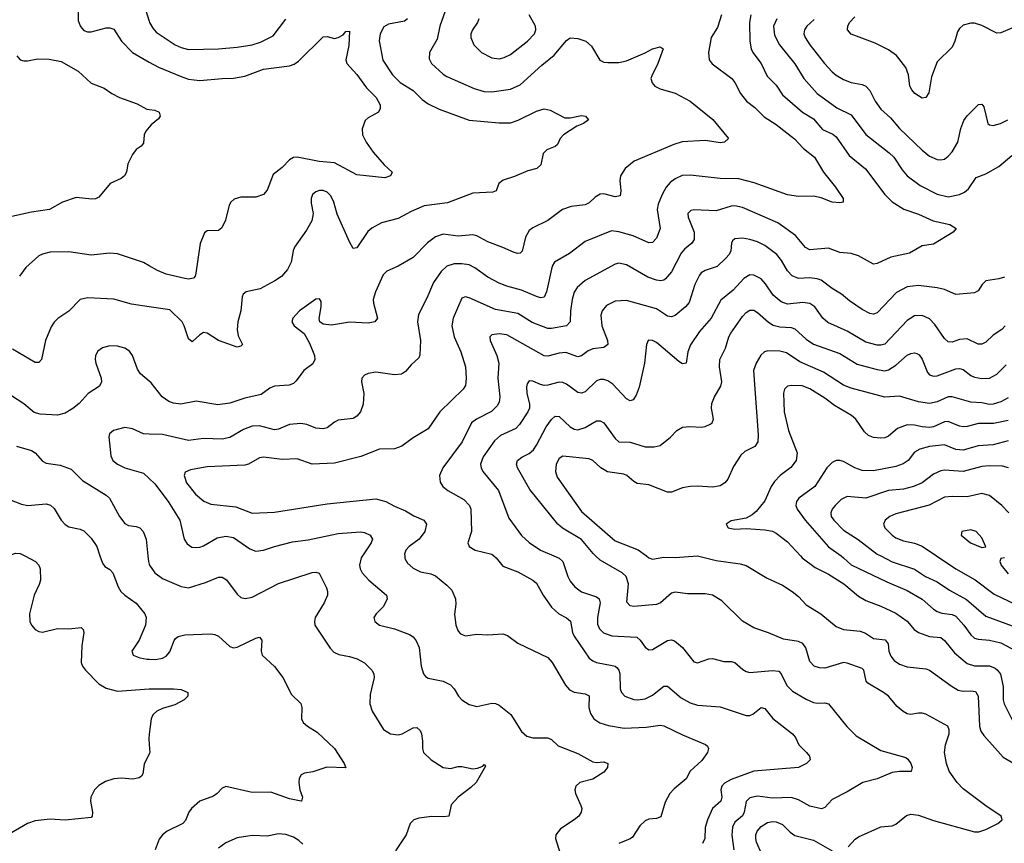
# Model space of a CAD drawing. Header units: inches. Extents: x 501419 to 657765, y 482282 to 547532.
# Tile 127 of 225: x 619308 to 624569, y 488464 to 492865. Entities that reach past the tile are written whole.
import ezdxf

# ---------------------------------------------------------------- set-up
doc = ezdxf.new("R2010")
doc.units = ezdxf.units.IN
doc.header["$MEASUREMENT"] = 0
for name, color, linetype in [('A6418', 7, 'Continuous'), ('A6419', 7, 'Continuous'), ('A6428', 7, 'Continuous'), ('A6429', 7, 'Continuous')]:
    doc.layers.add(name, color=color, linetype=linetype)

msp = doc.modelspace()

# ---------------------------------------------------------------- linework, layer by layer
at = {"layer": 'A6418', "color": 6}
for points, elevation in [([(619334.9, 490000), (619392, 489970), (619410.5, 489950.5), (619417.8, 489930), (619418.6, 489870), (619412.4, 489847.6), (619384.6, 489790), (619359.8, 489690), (619362.6, 489650), (619370.7, 489630), (619390, 489606.3), (619410, 489595.1), (619430, 489592.2), (619510, 489611.6), (619570, 489610.5), (619636.7, 489616.7), (619646.6, 489606.6), (619650.9, 489590), (619640.6, 489519.4), (619635.6, 489430), (619642.8, 489410), (619658.7, 489390), (619730, 489316.6), (619770, 489292.4), (619830, 489276.9), (620000, 489288.9)], 2600), ([(619736.3, 490000), (619750, 489960.4), (619763.3, 489943.3), (619790, 489926.4), (619805.9, 489910), (619834.2, 489834.2), (619847.7, 489810), (619869, 489790), (619930, 489747.7), (619977.1, 489690), (619984.2, 489670), (619979.9, 489630), (619947, 489550), (619906.5, 489490), (619913.3, 489470), (619950, 489455.1), (619988.2, 489448.2), (620000, 489447.9)], 2700), ([(619992.7, 490000), (619995.7, 489970), (620000, 489955.6)], 2800), ([(620000, 489047.2), (619997, 489023), (620000, 488991.8)], 2600), ([(620000, 488941.6), (619973.7, 488886.3), (619965.2, 488834.8), (619957.8, 488822.2), (619946.2, 488813.8), (619912.4, 488807.6), (619850, 488812.6), (619810, 488808.9), (619765.5, 488794.4), (619730, 488773.6), (619707.1, 488750), (619688.1, 488710), (619686.5, 488690), (619696.2, 488630), (619695.1, 488610), (619690, 488602.2), (619550, 488587.2), (619470, 488593), (619390, 488584.3), (619350, 488569.5), (619230, 488500.9)], 2600)]:
    msp.add_lwpolyline(points, dxfattribs=dict(at, elevation=elevation))
at = {"layer": 'A6419', "color": 6}
for points, elevation in [([(619617.9, 492950), (619621, 492861), (619630, 492832.1), (619639, 492819), (619650, 492808), (619670, 492800), (619690, 492799.7), (619770, 492820.8), (619790, 492821.2), (619810, 492814.3), (619852.5, 492750), (619910, 492689.7), (620000, 492638.8)], 2600), ([(619970, 492952.9), (620000, 492856.3)], 2700), ([(619292, 492672), (619310, 492651.1), (619330, 492645), (619350, 492645.1), (619405.1, 492654.9), (619465.2, 492654.8), (619530, 492641.1), (619620.7, 492590), (619690, 492525.5), (619758.8, 492498.8), (619800.2, 492470), (619840.7, 492450), (619936.1, 492416.1), (619986.9, 492386.9), (620000, 492385)], 2500), ([(620000, 492291.2), (619981.3, 492270), (619972.9, 492250), (619970, 492205.2), (619957.3, 492190), (619930, 492171.8), (619910, 492145.1), (619886, 492094), (619878.6, 492050), (619867.6, 492030), (619850, 492016.1), (619791.4, 491990), (619730, 491916.8), (619712, 491908), (619693.5, 491906.5), (619610, 491914.2), (619536.6, 491890), (619466.2, 491850), (619370, 491835.7), (619249.7, 491810.3)], 2500), ([(620000, 491550.5), (619970, 491567.5), (619830, 491613.9), (619790, 491618.3), (619690, 491606.5), (619570, 491625), (619470, 491622.4), (619430, 491612.8), (619410, 491603), (619339.7, 491540.3), (619305.9, 491494.1)], 2600), ([(620000, 491330.4), (619904.8, 491344.8), (619810, 491371.2), (619670, 491379.4), (619630, 491369.9), (619570, 491307.9), (619511.5, 491268.5), (619491.7, 491248.3), (619476.6, 491223.4), (619445.4, 491150), (619423.6, 491050), (619410, 491032.7), (619390, 491032.6), (619270, 491104.2)], 2700), ([(620000, 490933), (619953.1, 490973.1), (619937.6, 490997.6), (619910.2, 491070.2), (619893.7, 491093.7), (619870, 491110.6), (619830, 491120.4), (619790, 491121.8), (619750, 491111.4), (619726, 491094), (619712.4, 491070), (619710.4, 491050), (619714.7, 491030), (619743.9, 490950), (619744.5, 490930), (619734, 490906), (619673, 490867), (619625.6, 490814.4), (619592, 490788), (619550, 490763), (619510, 490752.3), (619417.3, 490757.3), (619385.6, 490765.6), (619330, 490812.8), (619258.3, 490858.3)], 2800), ([(620000, 490651), (619970, 490651.7), (619910, 490678.3), (619870, 490686.1), (619808.8, 490670), (619788.4, 490651.6), (619783.2, 490636.8), (619795.1, 490535.1), (619805.5, 490510), (619830.1, 490490), (619870, 490471.2), (619970, 490442.1), (620000, 490413.9)], 2900), ([(619290, 490586.6), (619370, 490563.7), (619390, 490549.8), (619430, 490505.4), (619450, 490494.5), (619524.3, 490484.3), (619583.1, 490463.1), (619643.5, 490403.5), (619770, 490324.8), (619788.2, 490308.2), (619840.4, 490210), (619870, 490172.6), (619890, 490161.5), (619930, 490157.4), (619950, 490150.1), (619966.8, 490130), (619983.7, 490090), (619992.7, 490000)], 2800), ([(619230.2, 490310.2), (619316.6, 490276.6), (619350.8, 490269.2), (619450, 490278.1), (619471.5, 490271.5), (619492.8, 490252.8), (619530.2, 490190.2), (619550, 490167.3), (619570, 490155.2), (619630, 490142.8), (619650, 490133.9), (619690, 490095.5), (619719.1, 490050), (619736.3, 490000)], 2700), ([(619248.3, 490000), (619285.5, 490014.5), (619310, 490013.1), (619334.9, 490000)], 2600)]:
    msp.add_lwpolyline(points, dxfattribs=dict(at, elevation=elevation))
at = {"layer": 'A6428', "color": 6}
for points, elevation in [([(620000, 489955.6), (620001.7, 489950), (620029.5, 489910), (620070, 489879.9), (620170, 489835.6), (620209.5, 489829.5), (620301.5, 489858.5), (620370, 489886.4), (620390, 489886.8), (620412.7, 489872.7), (620470, 489795.2), (620490, 489778.5), (620511.7, 489771.7), (620550, 489778.9), (620690, 489852.6), (620870, 489910.7), (620890, 489913.4), (620908.5, 489908.5), (620947.3, 489830), (620953.4, 489810), (620953.4, 489790), (620935.5, 489750), (620887.1, 489670), (620882.6, 489650), (620884.9, 489630), (620966.8, 489506.8), (620986.3, 489486.3), (621012.4, 489472.4), (621070, 489462.4), (621110.6, 489450), (621150, 489427.8), (621189.7, 489390), (621199.7, 489370), (621202, 489350), (621179.8, 489260.2), (621178.6, 489210), (621191.7, 489170), (621252.6, 489072.6), (621289.4, 489049.4), (621330, 489044.3), (621351.1, 489048.9), (621410, 489082), (621430, 489083.3), (621447.7, 489067.7), (621454.3, 489050), (621460.2, 489010), (621460.1, 488970), (621465.5, 488950), (621506, 488910), (621570, 488870), (621610, 488863.8), (621650, 488874), (621670, 488874.4), (621730, 488862.6), (621754.4, 488865.6), (621783.5, 488876.5), (621790, 488884.9), (621796.1, 488876.1), (621747.3, 488790), (621718.1, 488761.9), (621650.1, 488710), (621614.1, 488670), (621600.2, 488610), (621573.9, 488606.1), (621510, 488607.7), (621441.5, 488598.5), (621414.2, 488590), (621393.7, 488570), (621372.9, 488510), (621315.2, 488424.8)], 2800), ([(621140, 490000), (621133.3, 489990), (621123.9, 489950), (621127.9, 489930), (621138.5, 489910), (621173.6, 489870), (621267.8, 489790), (621271.3, 489770), (621251, 489729), (621213.2, 489690), (621200.1, 489670), (621205, 489650), (621230, 489629.5), (621310, 489609.4), (621390, 489579.9), (621410, 489567.5), (621426.3, 489546.3), (621443.2, 489510), (621453, 489410), (621465.8, 489370), (621475.9, 489355.9), (621490, 489346.1), (621570, 489330.7), (621610, 489310.3), (621629.5, 489290), (621652.4, 489250), (621670, 489230.1), (621710, 489205.1), (621750, 489195.6), (621830, 489212.2), (621850, 489210.6), (621870, 489202.3), (621932.8, 489152.8), (621990, 489060.8), (622016.9, 489036.9), (622050, 489027.1), (622130, 489027.9), (622150, 489018.2), (622185.5, 488985.5), (622290, 488944.7), (622370, 488900.2), (622390, 488895.8), (622430, 488898.9), (622450, 488890.1), (622449.4, 488870), (622430, 488844.3), (622370, 488807.2), (622300.6, 488790), (622278.8, 488770), (622273.9, 488750), (622277.6, 488730), (622307, 488667), (622311.8, 488650), (622308.3, 488630), (622295.4, 488610), (622270.7, 488590), (622197.6, 488542.4), (622172.3, 488510), (622170.1, 488490), (622195.4, 488410)], 2900), ([(621365.7, 490000), (621366.6, 489986.6), (621380.4, 489960.4), (621410, 489933.8), (621450, 489915), (621504.2, 489904.2), (621530, 489892.9), (621590, 489843.4), (621616.1, 489816.1), (621636.3, 489770), (621638.1, 489741.9), (621630.6, 489689.4), (621638.9, 489630), (621650, 489597.7), (621663.3, 489583.3), (621690, 489572.9), (621750, 489580.9), (621810, 489578.1), (621890, 489582.9), (621914.6, 489574.6), (621970, 489534.3), (622130, 489457.4), (622153.6, 489430), (622223.6, 489310), (622245, 489285), (622270, 489271.3), (622330, 489263.6), (622350, 489252.2), (622349.8, 489190), (622357.9, 489157.9), (622376.1, 489130), (622408.4, 489108.4), (622454.2, 489094.2), (622538.7, 489078.7), (622654.8, 489085.2), (622730, 489095.1), (622750, 489091.4), (622850, 489043.3), (622972.5, 488992.5), (622983.7, 488983.7), (622989.3, 488970), (622983, 488950), (622952.7, 488907.3), (622890.1, 488850), (622870, 488808.5), (622805.2, 488754.8), (622782.4, 488730), (622756.8, 488683.2), (622733.6, 488606.4), (622710, 488596.3), (622670, 488592.6), (622650, 488584.4), (622621.6, 488558.4), (622583, 488497), (622570, 488487.5), (622510, 488463.9)], 3000), ([(621841.5, 490000), (621854.4, 489990), (621890, 489944.4), (621970, 489915.5), (622050, 489870.5), (622070, 489854.1), (622105.7, 489790), (622150, 489726.1), (622189, 489690), (622230, 489669.4), (622251.3, 489651.3), (622261.5, 489590), (622270.5, 489570.5), (622350, 489454), (622370, 489438.6), (622390, 489430.2), (622474.6, 489414.6), (622490.1, 489410.1), (622501.1, 489401.1), (622509.7, 489389.7), (622514.5, 489370), (622516.8, 489290), (622523.4, 489270), (622541.5, 489250), (622590, 489232.3), (622610.2, 489230.2), (622650, 489236.1), (622690, 489255.2), (622750, 489304.5), (622770, 489304.5), (622842.4, 489242.4), (622890, 489215.4), (622930, 489202.1), (623050, 489193.6), (623190, 489146.5), (623210, 489147.2), (623225.4, 489154.6), (623270, 489189.3), (623290, 489184.4), (623331.6, 489131.6), (623437.6, 489050), (623453.3, 489030), (623471.1, 488990), (623512.8, 488950), (623527.4, 488930), (623531.9, 488910), (623511.7, 488890), (623470, 488869.2), (623230, 488849.2), (623110, 488805.6), (623073.6, 488786.4), (623058.9, 488770), (623053.9, 488750), (623060.5, 488710), (623054.8, 488690), (623010.2, 488650), (622983.1, 488590), (622970.6, 488549.4), (622968.2, 488490), (622956.8, 488463.2)], 3100), ([(622161.7, 490000), (622190, 489987.9), (622209.4, 489969.4), (622236.2, 489890), (622250, 489864.3), (622274.3, 489834.3), (622310, 489808.1), (622390, 489780.7), (622404.1, 489770), (622409.7, 489749.7), (622395, 489670), (622394.6, 489634.6), (622405.2, 489610), (622428.1, 489588.1), (622472.2, 489572.2), (622605.2, 489565.2), (622623.9, 489550), (622650, 489512), (622670, 489497.4), (622690, 489499.6), (622770, 489547.6), (622790, 489550.8), (622806.7, 489546.7), (622850.1, 489510), (622910, 489433.5), (622929, 489429), (622990, 489449.8), (623010, 489451.5), (623070, 489434.9), (623110, 489434.9), (623129.5, 489429.5), (623172.2, 489392.2), (623190, 489381.8), (623210, 489377.4), (623330, 489387.8), (623363.5, 489383.5), (623377.2, 489370), (623406.8, 489306.8), (623437.5, 489277.5), (623510, 489235.1), (623550, 489217.2), (623570, 489212.9), (623610, 489214.7), (623630, 489208.9), (623728, 489088), (623778.1, 489038.1), (623910, 488960.4), (624042.9, 488922.9), (624054.3, 488914.3), (624070, 488890), (624077.7, 488870), (624071.2, 488848.8), (624010, 488848.4), (623970, 488842.8), (623890, 488809.1), (623812.7, 488790), (623730, 488740.1), (623650, 488698.9), (623610, 488655), (623591.9, 488648.1), (623530, 488663.4), (623470, 488696.1), (623430, 488708.2), (623330, 488706.2), (623250, 488715.5), (623210, 488707.3), (623190, 488688.2), (623179.7, 488630), (623170, 488611.5), (623130, 488576.9), (623117.4, 488550), (623112.9, 488507.1), (623124.6, 488430)], 3200), ([(623734.7, 488445.3), (623772.9, 488487.1), (623790, 488499.5), (623910, 488551.8), (623970, 488558.5), (623990, 488565.9), (624047.1, 488612.9), (624070, 488619.4), (624110, 488614.2), (624190, 488586), (624410, 488525), (624433.7, 488526.3), (624470, 488538.2), (624534, 488570), (624558.2, 488590), (624552.7, 488610), (624470, 488665.1), (624350, 488755.2), (624317.1, 488790), (624273.9, 488850), (624260.1, 488890), (624249.8, 488950), (624255, 488990), (624273.9, 489050), (624275.1, 489070), (624267.4, 489090), (624150, 489154.3), (624130, 489160.5), (624110, 489160.5), (624070, 489152.7), (624050, 489156.2), (624027.9, 489167.9), (623996.1, 489196.1), (623950, 489250.1), (623924.5, 489270), (623839.8, 489319.8), (623830.7, 489330.7), (623819, 489390), (623810, 489398.8), (623730, 489427.4), (623710, 489429.6), (623610, 489399.2), (623581, 489401), (623553.3, 489410), (623530, 489435.2), (623509.3, 489509.3), (623492.3, 489532.3), (623470, 489541.9), (623390, 489554.9), (623310, 489588.9), (623230, 489616.2), (623170, 489651), (623059.6, 489759.6), (623009.1, 489790), (622970, 489797.3), (622876.4, 489796.4), (622810, 489806.5), (622790, 489801.2), (622732.7, 489750), (622710, 489740.5), (622590, 489730), (622570, 489732.9), (622551.8, 489751.8), (622560.3, 489850), (622548.7, 489890), (622527.7, 489910), (622410, 489977.3), (622385.4, 490000)], 3300), ([(622656.7, 490000), (622670, 489990), (622690, 489982.4), (622750, 489993.4), (622810, 489991.2), (622930, 489999.5), (623030, 489974.8), (623157.1, 489957.1), (623190, 489947.9), (623301.7, 489881.7), (623383.4, 489843.4), (623436.3, 489810), (623470, 489783.1), (623510, 489738.3), (623589.5, 489689.5), (623670, 489621.9), (623710, 489607.3), (623798.2, 489598.2), (623826.9, 489586.9), (623870, 489559.2), (623932.1, 489552.1), (623947.8, 489530), (623953, 489490), (623963.3, 489463.3), (623981, 489441), (624010, 489420.6), (624050, 489407.2), (624150, 489397.3), (624170, 489389), (624285.1, 489305.1), (624322.8, 489282.8), (624350, 489276.3), (624390, 489279.2), (624415.5, 489275.5), (624429.7, 489249.7), (624436.4, 489090), (624444, 489064), (624459.4, 489039.4), (624563.7, 488923.7), (624626.4, 488886.4)], 3400), ([(623479.6, 490000), (623489.4, 489989.4), (623558.7, 489938.7), (623630, 489901.7), (623711.1, 489850), (623790, 489784.1), (623830, 489761.6), (623910, 489731.6), (623990, 489693.4), (624051, 489651), (624086.7, 489606.7), (624110.1, 489590), (624168.8, 489568.8), (624230, 489564.1), (624250, 489548.6), (624302.5, 489482.5), (624370, 489424.6), (624410, 489412.1), (624490, 489412.5), (624519.5, 489399.5), (624532.7, 489390), (624548.3, 489368.2), (624562.3, 489302.3), (624563.5, 489230), (624568.1, 489210), (624619.2, 489110)], 3500), ([(623697, 490000), (623710.4, 489990.4), (623751.3, 489951.3), (623941, 489861), (624050, 489815.9), (624130, 489769.4), (624190, 489714.7), (624210, 489702.8), (624234.6, 489694.6), (624290, 489686.4), (624310, 489678.3), (624353.8, 489630), (624390, 489577.9), (624410, 489561.1), (624430, 489554.3), (624490, 489549.7), (624550, 489535.9), (624634.7, 489490)], 3600), ([(623908.9, 490000), (623970, 489968.7), (624090, 489929.3), (624148.6, 489890), (624210, 489860.8), (624276.4, 489816.4), (624366.4, 489766.4), (624470, 489677.7), (624630, 489619)], 3700), ([(624207, 490000), (624310, 489930.8), (624412.9, 489872.9), (624514.8, 489794.8), (624630, 489741.1)], 3800), ([(624571, 489989), (624550, 489985.6), (624544.7, 489970), (624552.3, 489950), (624590, 489903.4)], 3900), ([(620000, 489447.9), (620033, 489447), (620070, 489453.3), (620090, 489464.7), (620110, 489488), (620132.6, 489547.4), (620141, 489559), (620154.9, 489570), (620190, 489578.7), (620330, 489583.6), (620350, 489580.6), (620370, 489570.6), (620430, 489516.7), (620450, 489509.4), (620470, 489512.9), (620570, 489560.5), (620590, 489565.1), (620601.3, 489550), (620597.3, 489490), (620603, 489470), (620670, 489408.1), (620713.9, 489350), (620759.4, 489259.4), (620810.7, 489210.7), (620815.4, 489190), (620813.1, 489130), (620822.9, 489110), (620845.6, 489090), (620897.7, 489057.7), (620989.1, 488970), (621042.2, 488890), (621050, 488867.8), (620949.1, 488870.9), (620873.5, 488846.5), (620830, 488838.8), (620811.4, 488830), (620801.5, 488810), (620798.5, 488790), (620804.9, 488750), (620819.2, 488710), (620814, 488690), (620811.1, 488688.9), (620750, 488701.8), (620650, 488736.9), (620550, 488736.4), (620410, 488768), (620390, 488758.2), (620363.3, 488730), (620343.6, 488716.4), (620269.9, 488690.2), (620225.3, 488650), (620211.1, 488630), (620193.4, 488586.6), (620179.7, 488570), (620095.8, 488530), (620071.3, 488510), (620053.3, 488486.7), (620031.2, 488428.8)], 2700), ([(620000, 489288.9), (620009.6, 489289.6), (620129.8, 489289.8), (620170, 489285.4), (620206.3, 489270), (620205.9, 489250), (620187.2, 489230), (620136, 489204), (620070, 489185.3), (620040.2, 489170), (620018.9, 489150), (620010.2, 489130), (620000, 489047.2)], 2600), ([(620000, 488991.8), (620004, 488950), (620000, 488941.6)], 2600), ([(623272.2, 488410), (623244.3, 488470), (623241, 488490), (623241.5, 488510), (623248.8, 488530), (623270, 488553.3), (623303.9, 488576.1), (623330, 488581.5), (623350, 488579.4), (623384.6, 488564.6), (623424.3, 488524.3), (623450, 488506), (623550, 488480.8), (623650, 488424.8)], 3300), ([(620820.5, 488460.5), (620799.9, 488479.9), (620770, 488497.1), (620730, 488511.5), (620690, 488515.1), (620630, 488503), (620550, 488506.8), (620470, 488493.7), (620410, 488466.4), (620370, 488437.9)], 2800)]:
    msp.add_lwpolyline(points, dxfattribs=dict(at, elevation=elevation))
at = {"layer": 'A6429', "color": 6}
for points, elevation in [([(621580.5, 492910), (621552, 492830), (621538.7, 492761.3), (621498.4, 492690), (621495.3, 492655.3), (621508.1, 492630), (621570, 492573), (621590, 492561), (621736.4, 492496.4), (621790, 492481.8), (621830, 492479.2), (621930, 492492.8), (621983, 492516.9), (622097.9, 492622.1), (622164.5, 492675.5), (622230, 492753.1), (622250, 492768.4), (622290, 492765), (622333.3, 492750), (622364.1, 492724.1), (622408.5, 492648.5), (622430, 492638.2), (622450, 492635.6), (622510, 492636.5), (622550, 492644.4), (622650, 492687), (622690, 492709.8), (622730, 492720.3), (622745.4, 492710), (622716.9, 492630), (622685.8, 492565.8), (622680.8, 492550), (622686.8, 492526.8), (622702, 492510), (622730, 492494.6), (622810, 492473.1), (622890, 492429.7), (623011.6, 492331.6), (623095, 492230), (623073.6, 492210), (623052.6, 492207.4), (622970, 492219.1), (622848.2, 492211.8), (622802.6, 492197.4), (622591.3, 492108.7), (622543.8, 492070), (622518.8, 492030), (622514.1, 492005.9), (622520.2, 491950), (622515.8, 491924.2), (622490, 491917.9), (622430, 491935.2), (622410, 491932.3), (622383.4, 491916.6), (622350, 491886.2), (622330, 491875.8), (622253.8, 491866.2), (622208.4, 491850), (622130, 491791.7), (622050, 491752.7), (622030, 491737.7), (622010, 491702.8), (621992.2, 491627.8), (621981.7, 491618.3), (621970, 491614.8), (621950, 491620.1), (621890, 491648.3), (621810, 491678.4), (621750.4, 491710.4), (621730, 491715.4), (621650, 491708), (621570, 491718.2), (621530, 491704), (621486.9, 491673.1), (621410, 491594.3), (621330, 491547.5), (621270, 491521.9), (621250, 491501.1), (621208.2, 491410), (621196.8, 491370), (621197.8, 491350), (621219.8, 491270), (621205.3, 491250), (621170, 491242.8), (621070, 491248.6), (620973.3, 491233.3), (620930, 491237.5), (620912.3, 491250), (620907.9, 491267.9), (620919.4, 491330), (620918.7, 491358.7), (620910, 491374.2), (620890, 491372.4), (620802.5, 491310), (620768.1, 491270), (620762.6, 491250), (620773.7, 491230), (620827.9, 491187.9), (620856.9, 491136.9), (620883, 491070), (620884.3, 491050), (620874.1, 491025.9), (620826, 490990), (620785.6, 490934.4), (620770, 490920.8), (620747.2, 490912.8), (620670, 490906.2), (620644.4, 490895.6), (620597.5, 490862.5), (620510, 490842), (620430, 490815.8), (620367, 490807), (620250, 490827.3), (620169.6, 490810.4), (620130, 490815.8), (620105.3, 490825.3), (620068.4, 490850), (620010, 490924.5), (620000, 490933)], 2800), ([(623058.5, 492890), (623036, 492824), (623003, 492770), (622987.7, 492690), (622992.9, 492650), (623008.8, 492628.7), (623113.2, 492550), (623129.3, 492529.3), (623160, 492470), (623191.6, 492430), (623236.1, 492396.1), (623286, 492346), (623350, 492304.1), (623447.6, 492227.6), (623496.5, 492176.5), (623555.2, 492130), (623602.3, 492050), (623666.9, 491970), (623707.3, 491910), (623707.8, 491890), (623690, 491885.8), (623650, 491890.5), (623590, 491912.4), (623550, 491921.1), (623470, 491919.4), (623410.3, 491929.7), (623232.6, 491992.6), (623150, 492014.2), (623050, 492017), (622890, 492034.9), (622848.3, 492031.7), (622810, 492015.1), (622784.3, 491995.7), (622762, 491970), (622741, 491930), (622720.2, 491879.8), (622714.6, 491850), (622730.3, 491749.7), (622710, 491698.1), (622690, 491674.9), (622670, 491672), (622586.4, 491710), (622510, 491732), (622470, 491736.1), (622330, 491679.6), (622244.9, 491615.1), (622165.5, 491570), (622152.9, 491547.1), (622123.7, 491410), (622110, 491381.7), (622090, 491379.5), (622070, 491385.1), (621990, 491420.6), (621910, 491440.8), (621870, 491456.3), (621810, 491489.2), (621739.9, 491539.9), (621710, 491554.7), (621670, 491560.9), (621630, 491560.1), (621590, 491548.7), (621559.7, 491520.3), (621518.7, 491461.3), (621483.1, 491376.9), (621439, 491290), (621433.8, 491250), (621450.2, 491150), (621446.7, 491073.3), (621441.1, 491058.9), (621398.9, 491021.1), (621370, 490985.2), (621348.2, 490971.8), (621310, 490967.8), (621210, 490980.8), (621170, 490974.9), (621150, 490965.5), (621136.9, 490950), (621134.1, 490930), (621147.1, 490867.1), (621143.5, 490810), (621128.7, 490770), (621110, 490746.4), (621090, 490733.7), (621010, 490724.3), (620990, 490714.8), (620950, 490684.9), (620930, 490678.4), (620890, 490682.6), (620841.3, 490701.3), (620810, 490707.3), (620750, 490702.8), (620690, 490677.1), (620670, 490674.3), (620590, 490694.8), (620550, 490692.5), (620504.1, 490675.9), (620430, 490633.3), (620390, 490623.8), (620290, 490627.5), (620210, 490617.3), (620070, 490649.2), (620000, 490651)], 2900), ([(621380.4, 492870), (621363.2, 492856.8), (621279.1, 492840.9), (621252.8, 492827.2), (621233.8, 492790), (621228.5, 492751.5), (621248.5, 492648.5), (621300.6, 492570), (621341.2, 492530), (621410, 492485.9), (621458.1, 492438.1), (621490, 492415.6), (621550, 492386.3), (621710, 492327.9), (621870, 492313.9), (621930, 492314.6), (621971.9, 492328.1), (622070, 492376), (622110, 492388.1), (622141.9, 492381.9), (622220.8, 492340.8), (622250, 492340.7), (622310, 492353.3), (622331.5, 492350), (622346.4, 492330), (622321.2, 492310), (622284.5, 492295.5), (622214.4, 492250), (622196.3, 492230), (622181.1, 492198.9), (622170, 492186.9), (622123.9, 492170), (622104.8, 492150), (622092.8, 492090), (622072, 492070), (622022.6, 492057.4), (621952.7, 492027.3), (621892, 492008), (621867.7, 491990), (621853.1, 491950), (621836.9, 491943.1), (621730, 491938.4), (621593.8, 491886.2), (621469.2, 491870.8), (621399.2, 491840.8), (621330, 491801.8), (621240.8, 491779.2), (621190, 491751.1), (621167.4, 491732.6), (621110, 491646.7), (621090, 491642.9), (621070, 491677.3), (621005, 491825), (620985.7, 491890), (620970, 491924.2), (620950, 491943.4), (620930, 491951.5), (620910, 491952), (620890, 491945.8), (620871.9, 491930), (620864.8, 491910), (620864.6, 491884.6), (620876.5, 491830), (620868.7, 491790), (620839.8, 491740.2), (620775.6, 491650), (620768.2, 491630), (620758.7, 491570), (620738.6, 491530), (620706.8, 491493.2), (620671.6, 491470), (620592.7, 491427.3), (620518, 491410), (620501.9, 491398.1), (620496.2, 491383.7), (620489.1, 491310), (620473, 491250), (620469.5, 491210), (620475.9, 491175.9), (620498.1, 491130), (620490, 491121), (620470, 491115), (620370, 491151.6), (620310, 491189.7), (620290, 491192.8), (620270, 491180.5), (620230, 491143.6), (620210, 491159.1), (620187, 491230), (620176.4, 491250), (620110, 491313.9), (620000, 491330.4)], 2700), ([(620000, 492856.3), (620002, 492850), (620019, 492819), (620037.4, 492797.4), (620138.8, 492730), (620170, 492716.3), (620210, 492705.9), (620370, 492709.6), (620470, 492717.8), (620550, 492730.2), (620595.2, 492744.8), (620661.8, 492778.2), (620730, 492868.5)], 2700), ([(623215.1, 492890), (623207.9, 492850), (623209.7, 492749.7), (623216.8, 492710), (623226.3, 492690), (623270.8, 492630), (623302.7, 492562.7), (623350, 492515.8), (623383.4, 492463.4), (623491, 492371), (623550, 492334.7), (623598.5, 492278.5), (623652.4, 492252.4), (623670, 492238.7), (623739.9, 492139.9), (623828.1, 492068.1), (623931.1, 491931.1), (623970, 491890.9), (624032.1, 491852.1), (624110, 491825.5), (624189.5, 491789.5), (624278.1, 491770), (624311.6, 491750), (624295.7, 491730), (624190, 491666), (624130, 491656), (624062.9, 491617.1), (623963.1, 491596.9), (623890, 491561.8), (623870, 491559.4), (623790, 491603.2), (623750, 491615.1), (623690, 491621.2), (623630, 491644.9), (623530, 491635.7), (623507.6, 491647.6), (623452.7, 491712.7), (623359.5, 491779.5), (623170, 491861.8), (623130, 491869.7), (623110, 491867.8), (623030, 491843.7), (622911, 491849), (622894.4, 491845.6), (622878.4, 491830), (622880, 491810), (622911.7, 491730), (622912.4, 491690), (622899.8, 491670), (622860.7, 491639.3), (622841.7, 491618.3), (622790, 491518.1), (622759.6, 491480.4), (622750, 491472.9), (622733.8, 491470), (622710, 491472.6), (622664.6, 491490), (622550, 491555.1), (622510, 491563.2), (622490, 491558.8), (622330, 491472), (622286.6, 491433.4), (622271.5, 491408.5), (622260.2, 491370), (622250.8, 491310), (622249.9, 491250.1), (622230.4, 491229.6), (622150, 491214.9), (622130, 491215.4), (622047, 491247), (621970, 491295.4), (621850, 491315.8), (621710, 491379.4), (621690, 491384.2), (621670, 491377), (621624.1, 491270), (621617.1, 491230), (621629.9, 491170), (621665, 491090), (621689.6, 491010), (621693.2, 490950), (621689.1, 490910), (621677.8, 490890), (621552.2, 490770), (621490, 490678.3), (621410, 490631.5), (621350, 490586.4), (621310, 490572.8), (621230, 490570.9), (621130, 490530.7), (620990, 490495.3), (620870, 490490), (620790, 490518.4), (620710, 490515.7), (620610, 490528.3), (620590, 490523.1), (620530, 490490), (620510, 490485.1), (620310, 490475.4), (620220.3, 490459.7), (620192.7, 490447.3), (620186.5, 490430), (620199.8, 490390), (620247.6, 490330), (620292.4, 490292.4), (620330, 490276.2), (620462.6, 490262.6), (620550, 490227.7), (620670, 490232.7), (620950, 490278.1), (621210, 490304.2), (621263.8, 490290), (621310, 490264.9), (621370, 490241.4), (621413.5, 490213.5), (621467.5, 490190), (621482.3, 490170), (621472.4, 490130), (621443.2, 490090), (621389.8, 490050), (621372, 490030), (621364.9, 490010), (621365.7, 490000)], 3000), ([(621760.8, 492870), (621754.5, 492850), (621726.8, 492810), (621719.3, 492790), (621718.6, 492770), (621735.3, 492730), (621776.1, 492690), (621830, 492661.1), (621870, 492656.4), (621897.1, 492662.9), (621930, 492679.6), (622022, 492750), (622058.5, 492790), (622065.5, 492810), (622064.8, 492830), (622030.8, 492890)], 2900), ([(623353.6, 492870), (623335.6, 492830), (623341.5, 492781.5), (623368.5, 492730), (623450, 492629.4), (623498.5, 492550), (623569.7, 492469.7), (623674.6, 492394.6), (623750, 492355.8), (623830, 492251.5), (623954.1, 492154.1), (623978.8, 492130), (624022.7, 492062.7), (624050.5, 492030), (624119, 491979), (624210, 491932.1), (624270, 491918.6), (624330, 491931), (624356.1, 491943.9), (624378.2, 491961.8), (624418.7, 492021.2), (624470, 492042.1), (624539.2, 492080.8), (624610, 492138.9)], 3100), ([(623553.2, 492866.8), (623514.7, 492830), (623500.7, 492810), (623498.4, 492790), (623505.3, 492770), (623530.4, 492730), (623608.5, 492630), (623650, 492586.3), (623670, 492568.5), (623710, 492544.5), (623750, 492530), (623810, 492519.2), (623830, 492510), (623850, 492485.9), (623880, 492430), (623910, 492386.4), (623960.9, 492340.9), (624010, 492284.2), (624130, 492168), (624170, 492136), (624210, 492118), (624230, 492115.6), (624250, 492120.3), (624270, 492135.1), (624290, 492158.6), (624320, 492210), (624337.1, 492282.9), (624353.3, 492326.7), (624370, 492351.7), (624432.1, 492412.1), (624450, 492414.4), (624459.2, 492399.2), (624480.7, 492310), (624490, 492302.7), (624510, 492299.2), (624549, 492310), (624587.9, 492330)], 3200), ([(624610, 492820.4), (624550, 492793.9), (624530, 492792.3), (624450, 492834.2), (624410, 492845.6), (624390, 492846.6), (624350, 492835), (624330, 492817.8), (624319.7, 492800.2), (624305.5, 492750), (624290, 492717.5), (624210, 492639.1), (624180, 492560), (624165.1, 492474.9), (624150, 492448.9), (624130, 492446), (624090.6, 492470), (624074.7, 492490), (624065.2, 492510), (624056.6, 492570), (624043.6, 492610), (623992.9, 492672.9), (623950, 492703.4), (623879, 492739), (623750, 492787.7), (623731.7, 492810), (623732.3, 492830), (623741.4, 492850), (623770, 492880.4)], 3300), ([(620000, 492638.8), (620050, 492610.5), (620170, 492560.5), (620210, 492548), (620270, 492540.5), (620390, 492551.5), (620450, 492552.1), (620510, 492563.9), (620610, 492600.8), (620750, 492618.5), (620773.6, 492626.4), (620797.5, 492642.4), (620930, 492772.7), (620950, 492775), (620990, 492765.1), (621010.3, 492769.7), (621035.6, 492784.4), (621050, 492802.3), (621070, 492802.8), (621066.4, 492726.4), (621050.6, 492650), (621055.9, 492630), (621110, 492572), (621161.4, 492501.4), (621212.9, 492450), (621234, 492410), (621234.6, 492390), (621225.8, 492370), (621170, 492341.1), (621153.5, 492326.5), (621137.7, 492282.3), (621139, 492250), (621159.5, 492210), (621197.1, 492157.1), (621254.8, 492090), (621298, 492050), (621289.2, 492030), (621259.6, 492020.4), (621110, 492036.7), (620990, 492100.3), (620907.2, 492107.2), (620790, 492131.2), (620770, 492129), (620750, 492116.9), (620710, 492075.5), (620662.6, 492037.4), (620630, 491954.6), (620610, 491930.5), (620570, 491916.7), (620490, 491917.1), (620454.5, 491905.5), (620436.6, 491890), (620426.7, 491873.3), (620407, 491793), (620387.8, 491752.2), (620370, 491739.2), (620310, 491737.4), (620294.6, 491725.4), (620271.8, 491668.2), (620249, 491511), (620245, 491495), (620236, 491484), (620210, 491479.2), (620190, 491481.4), (620090, 491506.1), (620045, 491525), (620000, 491550.5)], 2600), ([(620000, 492385), (620030, 492380.8), (620052.9, 492370), (620058.3, 492350), (620050, 492336), (620010, 492302.5), (620000, 492291.2)], 2500), ([(624570, 491489.2), (624540.4, 491479.6), (624470, 491469), (624451.5, 491450), (624430, 491417), (624410, 491405.5), (624310, 491397.2), (624250, 491423.4), (624210, 491432.5), (624110, 491444.7), (624050, 491437.1), (623993.6, 491406.4), (623890, 491298.7), (623870, 491291.7), (623850, 491295.7), (623810, 491315.6), (623742.5, 491362.5), (623699, 491399), (623650, 491428.1), (623590, 491473), (623570, 491480.5), (623530, 491486.1), (623470, 491482), (623435.5, 491495.5), (623410, 491523.1), (623378.4, 491578.4), (623354.3, 491610), (623290, 491658.7), (623250, 491677.9), (623209, 491691), (623170, 491697), (623130, 491693.8), (623116.8, 491683.2), (623110.6, 491670), (623107.1, 491630), (623098.6, 491610), (623080.8, 491590), (623034, 491546), (622970, 491524.6), (622950, 491512.4), (622939.8, 491500.2), (622915, 491450), (622886, 491354), (622865.4, 491330), (622810, 491283.8), (622790, 491277.3), (622770, 491281.3), (622710, 491319.6), (622550, 491364.2), (622490, 491360.2), (622442.9, 491337.1), (622420.2, 491310), (622413.8, 491286.2), (622418.6, 491230), (622448.3, 491150), (622450.5, 491130), (622430, 491114.1), (622370, 491105.5), (622345.2, 491094.8), (622310, 491068.5), (622290, 491063.6), (622226.7, 491086.7), (622190, 491083.7), (622130, 491066.3), (622110, 491068.3), (621910, 491180.4), (621870, 491187.2), (621830, 491180.9), (621820.5, 491170), (621821.6, 491150), (621857.9, 491070), (621867.9, 491030), (621862.2, 490950), (621874, 490850), (621870, 490821.9), (621858.6, 490801.4), (621828.1, 490771.9), (621749, 490731), (621722.2, 490710), (621672.6, 490610), (621568.6, 490470), (621551.8, 490430), (621554.3, 490394.3), (621569.7, 490370), (621596.1, 490350), (621680.8, 490300.8), (621711.9, 490270), (621718.3, 490250), (621722.4, 490130), (621703.1, 490070), (621710.1, 490050), (621742, 490030), (621830, 490008.9), (621841.5, 490000)], 3100), ([(624574.5, 491230), (624556.3, 491210), (624510, 491179.3), (624470, 491142.4), (624450, 491130.9), (624430, 491130.4), (624370, 491159.6), (624330, 491156.2), (624290, 491142.6), (624270, 491143.7), (624250, 491161.5), (624197.1, 491237.1), (624170, 491266.1), (624130, 491284.5), (624090, 491282.8), (624050, 491257.9), (623930, 491131.6), (623910, 491125.9), (623890, 491126.7), (623830, 491141.9), (623730, 491200.6), (623626.6, 491246.6), (623598.6, 491270), (623557.1, 491330), (623530, 491348), (623493.4, 491353.4), (623410, 491345.4), (623377.3, 491357.3), (623333.4, 491393.4), (623293.5, 491453.5), (623270, 491479.8), (623230, 491500.4), (623210, 491501.1), (623177.3, 491482.7), (623119.6, 491420.4), (623054, 491366), (623003, 491270), (622941.1, 491198.9), (622891.8, 491128.2), (622877.6, 491090), (622870, 491029), (622850, 491026.8), (622830, 491038.5), (622710, 491139.9), (622688.8, 491151.2), (622670, 491153.4), (622665.5, 491150), (622656.4, 491130), (622647.4, 491030), (622617.8, 490902.2), (622601.7, 490858.3), (622585.5, 490834.5), (622570, 490828.8), (622550, 490839.6), (622477, 490917), (622450, 490935.6), (622430, 490942.8), (622410, 490943.2), (622390, 490934.4), (622330, 490877.2), (622310, 490868.8), (622290, 490872.1), (622230, 490918.3), (622210, 490926.7), (622190, 490928.2), (622130, 490912), (622110, 490911.1), (622090, 490915.2), (622050, 490933.3), (622030, 490935.2), (622020, 490920), (622016.6, 490903.4), (622018.3, 490870), (622031.2, 490810), (622031.1, 490790), (622023.3, 490770), (621978, 490702), (621958.8, 490681.2), (621877.4, 490642.6), (621844.6, 490615.4), (621784, 490530), (621770.6, 490490), (621773.2, 490470), (621782.4, 490450), (621866.4, 490350), (621922.1, 490202.1), (621990, 490108.7), (622030, 490071.7), (622090, 490030.6), (622161.7, 490000)], 3200), ([(622385.4, 490000), (622372.2, 490012.2), (622310, 490086.7), (622208.3, 490148.3), (622182.6, 490170), (622034.5, 490354.5), (621968.3, 490470), (621962.3, 490490), (621967.6, 490510), (621991.8, 490528.2), (622030, 490546.8), (622053.3, 490566.7), (622070, 490591.1), (622120.4, 490690), (622150, 490729.3), (622170, 490747), (622190, 490745.4), (622250, 490689.4), (622270, 490677.6), (622290, 490673.3), (622330, 490685.4), (622390, 490721.4), (622410, 490722.3), (622430, 490710.2), (622490, 490626.7), (622510, 490610.2), (622570, 490607.6), (622650, 490582.3), (622698, 490582), (622729.8, 490590.2), (622784.9, 490635.1), (622819.4, 490670), (622850, 490687.4), (622888, 490692), (622951.4, 490688.6), (622970, 490690.7), (622997.1, 490702.9), (623008.4, 490711.6), (623016.1, 490730), (623004.6, 490790), (623006.4, 490813.5), (623020.8, 490850), (623053.6, 490906.4), (623059, 490930), (623047.9, 491010), (623049.9, 491050.1), (623079.7, 491110), (623097, 491170), (623107.1, 491190), (623170, 491278.8), (623190, 491300.1), (623210, 491312.6), (623230, 491312.6), (623250, 491300), (623308.7, 491248.7), (623333.2, 491233.2), (623370, 491223.1), (623430, 491219.7), (623450, 491213.9), (623510, 491157.3), (623550, 491131.8), (623690, 491080.6), (623783.8, 491023.8), (623890, 490995), (623930, 490989), (623950, 490993.5), (623990, 491019.5), (624050, 491071.8), (624070, 491082), (624090, 491084.7), (624100.9, 491080.9), (624113.5, 491073.5), (624130, 491050.7), (624159.1, 490979.1), (624170, 490966.5), (624190, 490960.1), (624210, 490962.6), (624310, 490999.3), (624330, 491002), (624350, 490996.3), (624390, 490964), (624410, 490954.6), (624450, 490947), (624490.8, 490949.2), (624530, 490970.4), (624578.4, 491021.6)], 3300), ([(624590, 490843.6), (624550, 490823.5), (624510, 490811), (624490, 490809.5), (624450, 490818.3), (624390, 490821), (624290, 490849.4), (624270, 490850), (624210, 490823.6), (624170, 490814.3), (624110, 490823.9), (624010, 490853.1), (623930, 490848.1), (623750, 490896.3), (623710, 490911.9), (623602.3, 490982.3), (623476.5, 491036.5), (623405, 491085), (623370, 491094.5), (623305.2, 491094.8), (623288.2, 491090), (623267.7, 491072.3), (623242.5, 491030), (623229.2, 490990), (623253.1, 490646.9), (623251.4, 490608.6), (623235.7, 490584.3), (623182.5, 490557.5), (623161.3, 490538.7), (623122.8, 490477.2), (623091.6, 490410), (623075.4, 490390), (623050, 490374.3), (623010, 490366.5), (622930, 490372.5), (622890, 490370.3), (622850, 490363.1), (622790, 490341.3), (622770, 490340.4), (622670, 490380.1), (622607.2, 490387.2), (622590, 490396.7), (622551.9, 490430), (622536.3, 490436.3), (622448.6, 490448.6), (622413.2, 490470), (622370, 490509.6), (622350, 490518.2), (622210, 490532.2), (622190, 490520.5), (622174.7, 490490), (622170.4, 490450), (622180.6, 490420.6), (622310, 490236.6), (622490, 490080.2), (622612.8, 490032.7), (622656.7, 490000)], 3400), ([(624590, 490724.1), (624512, 490708), (624431.8, 490708.2), (624370, 490691.3), (624350, 490690), (624330, 490693.3), (624270, 490718), (624250, 490717), (624190.3, 490689.7), (624170, 490685.9), (624130, 490689.1), (624090, 490699), (624050, 490699.6), (623998.6, 490681.4), (623950, 490639.6), (623930, 490630.7), (623910, 490628.8), (623870, 490633), (623843.6, 490643.6), (623822.9, 490662.9), (623776.7, 490730), (623753.5, 490750), (623662.7, 490802.7), (623610, 490842.3), (623530, 490893), (623489.4, 490909.4), (623430, 490911.1), (623410, 490906.2), (623394.9, 490890), (623389.7, 490870), (623393, 490770), (623415.3, 490670), (623462.1, 490550), (623456.4, 490510), (623428.6, 490471.4), (623371.1, 490428.9), (623341.7, 490398.3), (623324, 490370), (623290, 490295), (623242.9, 490237.1), (623221.3, 490218.7), (623190, 490201.7), (623110, 490186.6), (623083.5, 490170), (623092.9, 490150), (623130, 490142.9), (623190, 490146), (623290, 490139.2), (623330, 490131.2), (623350, 490122.2), (623410, 490075.6), (623479.6, 490000)], 3500), ([(624590, 490615.3), (624510, 490593.2), (624430, 490587.1), (624350, 490565.6), (624310, 490568.9), (624250, 490593.2), (624170, 490585), (624118.6, 490570), (624090, 490555), (624055.5, 490510), (624028.6, 490491.4), (623990, 490478.1), (623870, 490455), (623810, 490455.5), (623770, 490469.8), (623710, 490503.8), (623690, 490510.2), (623670, 490509.4), (623650, 490499.4), (623621.5, 490470), (623557.3, 490370), (623471.2, 490308.8), (623457.9, 490290), (623454.6, 490270), (623461.6, 490250), (623505.8, 490190), (623630, 490048.2), (623697, 490000)], 3600), ([(624591.3, 490471.3), (624559.6, 490479.7), (624490, 490481.6), (624450, 490478.1), (624350, 490451.6), (624250, 490458.2), (624230, 490455), (624190, 490435.8), (624130.1, 490389.9), (624083.5, 490370), (624030, 490356.7), (623950, 490349.8), (623830, 490307.9), (623730, 490316.8), (623698.1, 490301.9), (623665.4, 490270), (623649.8, 490250), (623641.4, 490230), (623644.7, 490210), (623657.8, 490190), (623710, 490138.1), (623788.4, 490088.4), (623889.4, 490010), (623908.9, 490000)], 3700), ([(620000, 490413.9), (620030, 490385.7), (620101.7, 490290), (620162.8, 490190), (620186.6, 490090), (620203.5, 490063.5), (620227.2, 490047.2), (620250, 490044.1), (620270, 490047.1), (620290, 490054.1), (620363.1, 490096.9), (620410, 490105.4), (620450, 490097.8), (620538.4, 490038.4), (620570, 490025.4), (620610, 490030.4), (620670, 490050.9), (620765, 490075), (620850, 490086.4), (621010, 490118.8), (621128.4, 490128.4), (621150, 490124.9), (621180.5, 490110), (621192.6, 490090), (621186.7, 490070), (621140, 490000)], 2900), ([(624594.1, 490230), (624556, 490270), (624490, 490322.4), (624450, 490333.4), (624370, 490314.9), (624290, 490317.6), (624250, 490313), (624168.2, 490271.8), (623990, 490225.4), (623958.3, 490210), (623932.4, 490190), (623923.4, 490170), (623931.4, 490150), (623970, 490110.6), (623990, 490097.2), (624030, 490080.3), (624090, 490068.3), (624130, 490051.7), (624207, 490000)], 3800)]:
    msp.add_lwpolyline(points, dxfattribs=dict(at, elevation=elevation))
at = {"layer": 'A6429', "color": 6, "elevation": 3900}
msp.add_lwpolyline([(624390, 490138.3), (624342.5, 490130), (624338.9, 490110), (624389, 490070), (624450, 490044.2), (624470, 490048.3), (624450, 490096.9), (624419.4, 490130)], close=True, dxfattribs=at)

doc.saveas('drawing.dxf')
